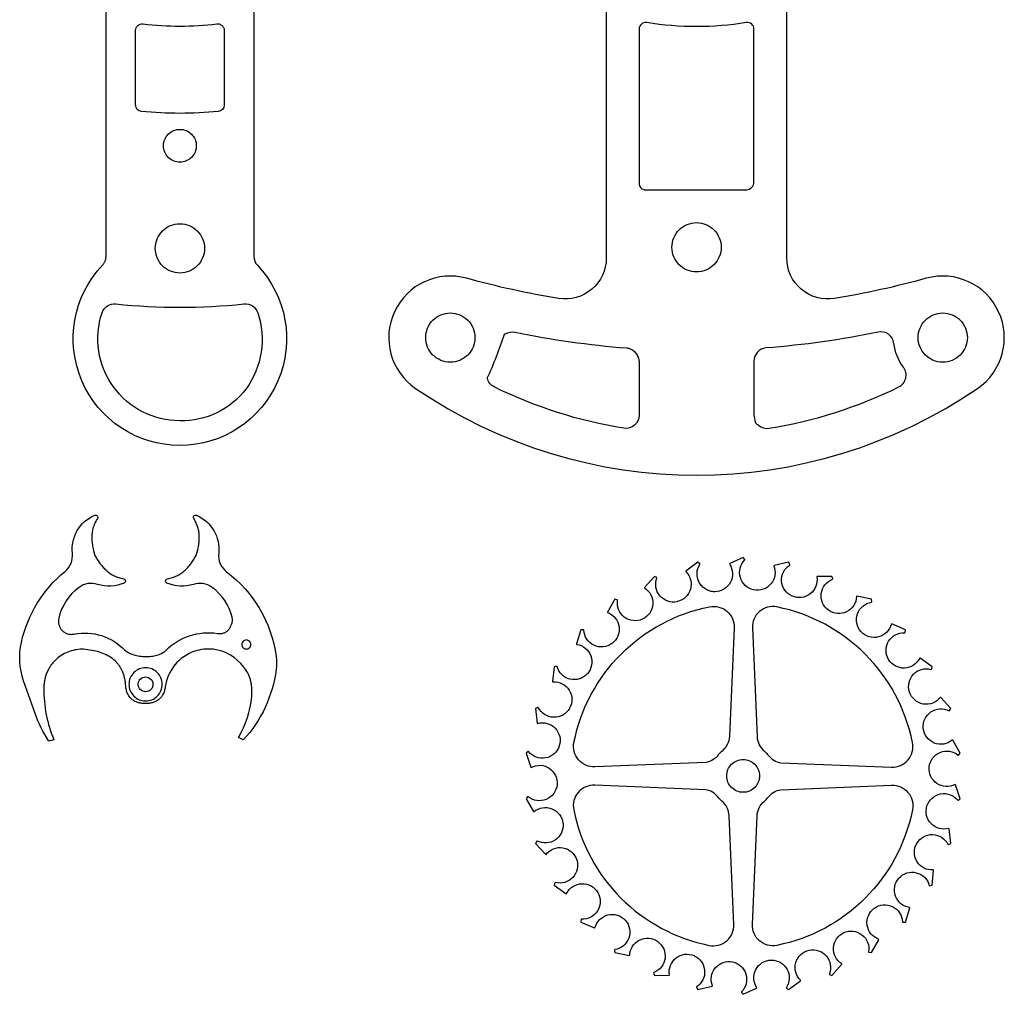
# Model space of a CAD drawing. Extents: x -553 to 949, y 557 to 2321.
# Tile 10 of 25: x 349 to 949, y 667 to 1261. Entities that reach past the tile are written whole.
import ezdxf

# ---------------------------------------------------------------- set-up
doc = ezdxf.new("R2010")
doc.units = 0
doc.layers.add('Default Layer', color=1, linetype='CONTINUOUS')

msp = doc.modelspace()

# ---------------------------------------------------------------- linework, layer by layer
at = {"layer": 'Default Layer'}
for points in [[(590.61, 1036.2, 0.308468), (932.86, 1036.2, 0.36703), (945.74, 1082.97, 0.36703), (901.7, 1103.31, -0.027404), (845.75, 1091.03, -0.219967), (825.54, 1096.66, -0.219967), (816.73, 1115.7), (816.73, 2038.08, -0.146966), (818.06, 2042.49, 0.276016), (821.18, 2111.66, 0.276016), (761.73, 2147.19, 0.276016), (702.29, 2111.66, 0.276016), (705.41, 2042.49, -0.146966), (706.73, 2038.08), (706.73, 1115.7, -0.219967), (697.93, 1096.66, -0.219967), (677.72, 1091.03, -0.027404), (621.77, 1103.31, 0.36703), (577.72, 1082.97, 0.36703), (590.61, 1036.2)], [(424.49, 1258.24, 0.059606), (469.54, 1258.24), (469.98, 1258.26), (470.41, 1258.24), (470.83, 1258.18), (471.24, 1258.07), (471.63, 1257.92), (472, 1257.74), (472.35, 1257.51), (472.67, 1257.26), (472.96, 1256.97), (473.22, 1256.65), (473.45, 1256.3), (473.65, 1255.94), (473.8, 1255.54), (473.92, 1255.13), (473.99, 1254.71), (474.01, 1254.26), (474.01, 1208.87, -0.386228), (470.4, 1204.89, -0.04828), (423.63, 1204.89, -0.386228), (420.01, 1208.87), (420.01, 1254.26, -0.214432), (421.36, 1257.26, -0.214432), (424.49, 1258.24)], [(726.73, 1161.19, 0.414214), (730.73, 1157.19), (792.34, 1157.21, 0.321124), (796.73, 1161.19), (796.73, 1255.07, 0.219787), (795.33, 1258.12, 0.219787), (792.09, 1259.02, -0.080162), (731.37, 1259.02, 0.219787), (728.14, 1258.12, 0.219787), (726.73, 1255.07), (726.73, 1161.19)], [(437.01, 1184.01, -0.414214), (447.01, 1194.01, -0.414214), (457.01, 1184.01, -0.414214), (447.01, 1174.01, -0.414214), (437.01, 1184.01)], [(432.01, 1121.51, -0.414214), (447.01, 1136.51, -0.414214), (462.01, 1121.51, -0.414214), (447.01, 1106.51, -0.414214), (432.01, 1121.51)], [(746.73, 1122.19, -0.414214), (761.73, 1137.19, -0.414214), (776.73, 1122.19, -0.414214), (761.73, 1107.19, -0.414214), (746.73, 1122.19)], [(399.57, 1082.3, -0.353081), (408.03, 1087.73, 0.054171), (486, 1087.73, -0.353081), (494.45, 1082.3, -0.241032), (487.39, 1036.07, -0.241032), (447.01, 1016.51, -0.241032), (406.45, 1037.27, -0.241032), (399.57, 1082.3)], [(596.73, 1067.18, -0.414214), (611.73, 1082.18, -0.414214), (626.73, 1067.18, -0.414214), (611.73, 1052.18, -0.414214), (596.73, 1067.18)], [(896.73, 1067.18, -0.414214), (911.73, 1082.18, -0.414214), (926.73, 1067.18, -0.414214), (911.73, 1052.18, -0.414214), (896.73, 1067.18)], [(726.5, 1053.89, -0.005576), (726.73, 1052.9), (726.73, 1019.85, -0.219722), (723.92, 1013.76, -0.219722), (717.46, 1011.95, -0.074711), (638.53, 1037.12, -0.22355), (634.28, 1042.44, 0.022926), (644.79, 1069.18, -0.002105), (645.46, 1069.58, -0.161797), (651.08, 1070.52, 0.031412), (719.18, 1060.89), (719.52, 1060.86), (719.86, 1060.8), (720.19, 1060.74), (720.51, 1060.66), (720.83, 1060.56), (721.14, 1060.45), (721.74, 1060.2), (722.32, 1059.88), (722.87, 1059.52), (723.39, 1059.12), (723.88, 1058.67), (724.33, 1058.18), (724.76, 1057.65), (725.15, 1057.09), (725.5, 1056.5), (725.81, 1055.88), (726.08, 1055.24), (726.32, 1054.57), (726.5, 1053.89)], [(796.73, 1019.85), (797.06, 1017.84), (797.2, 1017.08), (797.33, 1016.45), (797.45, 1015.95), (797.58, 1015.55), (797.7, 1015.25), (797.83, 1015.01), (797.97, 1014.83), (798.13, 1014.69), (798.3, 1014.58), (798.49, 1014.47), (798.95, 1014.2), (799.23, 1014.01), (799.54, 1013.76, 0.219722), (806, 1011.95, 0.074711), (884.93, 1037.12, 0.22355), (889.18, 1042.44, 0.22355), (887.79, 1049.11, -0.132742), (881.94, 1063.63, 0.209952), (878.68, 1069.18, 0.209952), (872.38, 1070.52, -0.031489), (804.11, 1060.88, 0.391715), (796.73, 1052.9), (796.73, 1019.85)], [(382.51, 886.61, -0.255158), (413.46, 876.87), (414.14, 876.34), (414.85, 875.85), (415.6, 875.41), (416.38, 875), (417.18, 874.63), (418.01, 874.3), (418.86, 874.01), (419.72, 873.75), (420.61, 873.53), (421.5, 873.35), (422.41, 873.19), (423.32, 873.08), (424.23, 872.99), (425.15, 872.94), (426.07, 872.92), (426.98, 872.93), (427.88, 872.97), (428.77, 873.04), (429.65, 873.14), (430.51, 873.26), (431.35, 873.42), (432.17, 873.6), (432.96, 873.8), (433.73, 874.03), (434.46, 874.28), (435.16, 874.56), (435.83, 874.86), (436.45, 875.18), (437.03, 875.53), (437.57, 875.89), (438.06, 876.27), (438.49, 876.68, -0.239671), (469.86, 887.02), (470.35, 886.96), (470.84, 886.93), (471.33, 886.92), (471.82, 886.94), (472.3, 886.99), (472.77, 887.07), (473.24, 887.17), (473.69, 887.31), (474.13, 887.47), (474.56, 887.66), (474.97, 887.88), (475.37, 888.13), (475.74, 888.41), (476.1, 888.72), (476.43, 889.06), (476.73, 889.43), (477.04, 889.85), (477.34, 890.28), (477.62, 890.71), (477.88, 891.14), (478.12, 891.58), (478.33, 892.03), (478.52, 892.48), (478.69, 892.94), (478.82, 893.4), (478.93, 893.87), (479, 894.36), (479.04, 894.84), (479.05, 895.34), (479.01, 895.85), (478.94, 896.37), (478.83, 896.89, 0.173535), (466.61, 915.07, 0.242778), (455.29, 916.88, -0.186301), (439.1, 917.7, -0.329829), (438.31, 919.1, -0.329829), (439.42, 920.27), (440.2, 920.42), (440.96, 920.59), (441.7, 920.79), (442.42, 921.01), (443.12, 921.25), (443.81, 921.52), (444.48, 921.81), (445.14, 922.12), (445.77, 922.44), (446.4, 922.79), (447, 923.16), (447.59, 923.55), (448.17, 923.95), (448.73, 924.38), (449.28, 924.82), (449.82, 925.28), (450.34, 925.75), (450.85, 926.24), (451.35, 926.75), (451.83, 927.27), (452.31, 927.8), (452.77, 928.35), (453.23, 928.92), (453.67, 929.49), (454.53, 930.68), (455.35, 931.91), (456.14, 933.19), (456.89, 934.5), (457.34, 935.95), (457.73, 937.4), (458.07, 938.84), (458.36, 940.27), (458.48, 940.99), (458.58, 941.71), (458.67, 942.42), (458.73, 943.13), (458.78, 943.84), (458.81, 944.55), (458.83, 945.26), (458.82, 945.96), (458.79, 946.67), (458.73, 947.37), (458.66, 948.07), (458.56, 948.77), (458.44, 949.47), (458.3, 950.16), (458.13, 950.85), (457.94, 951.55), (457.72, 952.23), (457.47, 952.92), (457.2, 953.6), (456.89, 954.29), (456.56, 954.97), (456.2, 955.64), (455.81, 956.32), (455.39, 956.99, -0.329829), (455.49, 958.59, -0.329829), (457.05, 958.97, -0.330953), (470.63, 935.81, 0.259655), (475.35, 924.6, -0.201361), (505.61, 872.98, -0.056218), (505.61, 865.01, -0.156193), (485.58, 822.12), (482.76, 823.69, 0.11047), (490.74, 848.63), (490.84, 850.08), (490.89, 851.48), (490.87, 852.82), (490.8, 854.13), (490.67, 855.38), (490.58, 855.99), (490.48, 856.6), (490.37, 857.18), (490.25, 857.76), (490.11, 858.33), (489.96, 858.89), (489.79, 859.43), (489.62, 859.97), (489.43, 860.5), (489.22, 861.01), (489.01, 861.52), (488.78, 862.01), (488.55, 862.5), (488.3, 862.97), (487.76, 863.9), (487.18, 864.78), (486.55, 865.63), (485.89, 866.44, 0.212909), (467.25, 877.35, 0.107244), (456.07, 876.18, 0.288459), (438.07, 854.44), (437.97, 853.77), (437.84, 853.13), (437.7, 852.51), (437.52, 851.92), (437.33, 851.35), (437.12, 850.8), (436.88, 850.27), (436.62, 849.77), (436.34, 849.3), (436.05, 848.84), (435.73, 848.41), (435.4, 848), (435.04, 847.61), (434.67, 847.25), (434.29, 846.91), (433.88, 846.58), (433.47, 846.29), (433.03, 846.01), (432.59, 845.75), (432.13, 845.52), (431.65, 845.3), (431.17, 845.11), (430.67, 844.94), (430.16, 844.79), (429.63, 844.66), (429.1, 844.55), (428.56, 844.46), (428.01, 844.39), (427.45, 844.34), (426.88, 844.31), (426.31, 844.3), (425.73, 844.31), (425.13, 844.32), (424.55, 844.34), (423.98, 844.39), (423.42, 844.46), (422.86, 844.55), (422.32, 844.66), (421.8, 844.8), (421.28, 844.95), (420.78, 845.13), (420.29, 845.33), (419.82, 845.55), (419.36, 845.79), (418.91, 846.06), (418.48, 846.34), (418.07, 846.65), (417.67, 846.98), (417.29, 847.32), (416.93, 847.7), (416.59, 848.09), (416.26, 848.5), (415.95, 848.94), (415.67, 849.4), (415.4, 849.87), (415.16, 850.37), (414.93, 850.9), (414.73, 851.44), (414.55, 852), (414.39, 852.59), (414.26, 853.2), (414.15, 853.83), (414.06, 854.48), (414, 855.15), (413.94, 855.88), (413.87, 856.59), (413.78, 857.28), (413.68, 857.97), (413.57, 858.63), (413.44, 859.29), (413.3, 859.93), (413.14, 860.55), (412.97, 861.16), (412.79, 861.76), (412.6, 862.34), (412.39, 862.91), (412.18, 863.47), (411.94, 864.01), (411.7, 864.54), (411.45, 865.06), (411.18, 865.56), (410.9, 866.06), (410.61, 866.54), (410.31, 867), (410, 867.46), (409.68, 867.9), (409.34, 868.33), (409, 868.75), (408.64, 869.15), (408.28, 869.55), (407.9, 869.93), (407.52, 870.3), (406.72, 871.02), (405.88, 871.68), (405, 872.31), (404.09, 872.89), (403.15, 873.44), (402.17, 873.94), (401.16, 874.41), (400.11, 874.84), (399.04, 875.23), (397.94, 875.59), (396.82, 875.92), (395.67, 876.21), (394.49, 876.48), (393.3, 876.71), (392.08, 876.92), (390.83, 877.09), (389.58, 877.24), (388.3, 877.37), (387.24, 877.39), (386.18, 877.35), (385.11, 877.27), (384.04, 877.13), (382.97, 876.94), (381.9, 876.7), (380.84, 876.4), (379.79, 876.06), (378.75, 875.67), (377.73, 875.22), (376.72, 874.73), (375.73, 874.19), (374.76, 873.6), (373.82, 872.96), (372.9, 872.27), (372.01, 871.53), (371.16, 870.75), (370.34, 869.92), (369.95, 869.49), (369.56, 869.04), (369.19, 868.59), (368.82, 868.12), (368.47, 867.64), (368.12, 867.15), (367.79, 866.65), (367.47, 866.13), (367.17, 865.61), (366.87, 865.07), (366.59, 864.53), (366.32, 863.97), (366.06, 863.4), (365.82, 862.82), (365.59, 862.23), (365.38, 861.62), (365.18, 861.01), (365, 860.39), (364.83, 859.75), (364.68, 859.1), (364.54, 858.45), (364.42, 857.78), (364.32, 857.1), (364.23, 856.41), (364.16, 855.71), (364.11, 855), (364.08, 854.28), (364.07, 853.55, 0.101149), (370.27, 822.12), (367.13, 821.39, -0.058862), (358.86, 838.24), (351.81, 858.24, -0.140086), (350.41, 881.55, -0.168337), (377.01, 924.77, 0.253816), (381.52, 935.81, -0.330953), (395.09, 958.97, -0.329829), (396.65, 958.59, -0.329829), (396.75, 956.99), (396.33, 956.32), (395.94, 955.64), (395.58, 954.97), (395.25, 954.29), (394.95, 953.61), (394.68, 952.92), (394.43, 952.24), (394.21, 951.55), (394.01, 950.86), (393.85, 950.17), (393.7, 949.47), (393.58, 948.78), (393.48, 948.08), (393.41, 947.38), (393.36, 946.67), (393.33, 945.97), (393.32, 945.26), (393.33, 944.56), (393.36, 943.85), (393.41, 943.14), (393.48, 942.42), (393.56, 941.71), (393.67, 940.99), (393.79, 940.28), (394.07, 938.84), (394.41, 937.4), (394.81, 935.95), (395.25, 934.5), (396.01, 933.19), (396.8, 931.91), (397.62, 930.68), (398.48, 929.49), (398.92, 928.92), (399.37, 928.35), (399.84, 927.8), (400.31, 927.27), (400.8, 926.75), (401.3, 926.24), (401.81, 925.75), (402.33, 925.28), (402.86, 924.82), (403.41, 924.38), (403.98, 923.95), (404.55, 923.55), (405.14, 923.16), (405.75, 922.79), (406.37, 922.44), (407.01, 922.11), (407.66, 921.81), (408.33, 921.52), (409.02, 921.25), (409.73, 921.01), (410.45, 920.79), (411.19, 920.59), (411.95, 920.42), (412.73, 920.27, -0.329829), (413.83, 919.1, -0.329829), (413.04, 917.7, -0.186301), (396.86, 916.88, 0.242778), (385.54, 915.07, 0.178652), (373.17, 896.27, 0.221151), (374.55, 889.66), (374.91, 889.22), (375.3, 888.8), (375.71, 888.42), (376.15, 888.06), (376.6, 887.74), (377.08, 887.46), (377.58, 887.21), (378.09, 886.99), (378.61, 886.81), (379.15, 886.66), (379.69, 886.56), (380.25, 886.49), (380.81, 886.46), (381.37, 886.47), (381.94, 886.52), (382.51, 886.61)], [(820.01, 909.71, -0.001896), (819.93, 909.75, -0.275233), (813.58, 918.79, -0.275233), (818.5, 928.69), (818.58, 929.03), (817.78, 930.34), (808.97, 928.39), (808.81, 928.14, -0.276253), (807.07, 917.19, -0.276253), (796.6, 913.54, -0.001896), (796.52, 913.55, -0.275233), (788.42, 921.08, -0.275233), (791.18, 931.78), (791.18, 932.13), (790.12, 933.25), (781.92, 929.51), (781.81, 929.23, -0.276253), (782.39, 918.15, -0.276253), (772.9, 912.41), (772.16, 912.43), (771.43, 912.5), (770.7, 912.62), (769.99, 912.79), (769.3, 913.01), (768.62, 913.27), (767.97, 913.57), (767.33, 913.92), (766.73, 914.31), (766.14, 914.74), (765.59, 915.2), (765.07, 915.71), (764.58, 916.25), (764.13, 916.83), (763.71, 917.44), (763.34, 918.08, -0.275233), (763.81, 929.12), (763.74, 929.47), (762.47, 930.34), (755.22, 924.98), (755.18, 924.68, -0.276253), (758.04, 913.97, -0.276253), (749.96, 906.38, -0.001896), (749.88, 906.36, -0.275233), (739.42, 909.94, -0.275233), (737.59, 920.84), (737.45, 921.16), (736.03, 921.75), (730.05, 914.99), (730.07, 914.69, -0.276253), (735.1, 904.81, -0.276253), (728.77, 895.71, -0.001896), (728.7, 895.67, -0.275233), (717.73, 897, -0.275233), (713.66, 907.28), (713.46, 907.56), (711.95, 907.85), (707.51, 900), (707.59, 899.71, -0.276253), (714.56, 891.09, -0.276253), (710.27, 880.87, -0.001896), (710.2, 880.82, -0.275233), (699.19, 879.83, -0.275233), (693.08, 889.04), (692.83, 889.28), (691.29, 889.24), (688.57, 880.64), (688.71, 880.37, -0.276253), (697.33, 873.39, -0.276253), (695.25, 862.5, -0.001896), (695.2, 862.44, -0.275233), (684.63, 859.19, -0.275233), (676.74, 866.93), (676.44, 867.11), (674.94, 866.75), (674.08, 857.77), (674.27, 857.54, -0.276253), (684.15, 852.5, -0.276253), (684.38, 841.41, -0.001896), (684.34, 841.34, -0.275233), (674.68, 835.97, -0.275233), (665.35, 841.89), (665.02, 842.01), (663.63, 841.35), (664.65, 832.38), (664.89, 832.2, -0.276253), (675.6, 829.32, -0.276253), (678.13, 818.53, -0.276253), (669.82, 811.19, -0.276253), (659.42, 815.04), (659.08, 815.09), (657.85, 814.15), (660.71, 805.59), (660.98, 805.46, -0.276253), (672.05, 804.88, -0.276253), (676.78, 794.84, -0.276253), (670.17, 785.94, -0.276253), (659.2, 787.55), (658.85, 787.51), (657.85, 786.34), (662.43, 778.57), (662.72, 778.5, -0.276253), (673.67, 780.23, -0.276253), (680.38, 771.4, -0.001896), (680.39, 771.31, -0.275233), (675.73, 761.29, -0.275233), (664.7, 760.6), (664.37, 760.5), (663.63, 759.15), (669.73, 752.5), (670.03, 752.48, -0.276253), (680.38, 756.45, -0.276253), (688.77, 749.21, -0.001896), (688.8, 749.13, -0.275233), (686.33, 738.36, -0.275233), (675.69, 735.39), (675.38, 735.22), (674.94, 733.75), (682.28, 728.51), (682.58, 728.56, -0.276253), (691.88, 734.59, -0.276253), (701.6, 729.25, -0.276253), (701.49, 718.16, -0.276253), (691.67, 713.02), (691.41, 712.79), (691.29, 711.25), (699.56, 707.65), (699.84, 707.76, -0.276253), (707.68, 715.6, -0.276253), (718.29, 712.4, -0.001896), (718.35, 712.34, -0.275233), (720.48, 701.49, -0.275233), (711.96, 694.45), (711.75, 694.17), (711.95, 692.65), (720.79, 690.85), (721.04, 691.01, -0.276253), (727.08, 700.31, -0.276253), (738.13, 699.38, -0.276253), (742.54, 689.21, -0.276253), (735.66, 680.51), (735.52, 680.2), (736.03, 678.74), (745.05, 678.82), (745.26, 679.04, -0.276253), (749.24, 689.39, -0.276253), (760.24, 690.78, -0.001896), (760.31, 690.74, -0.275233), (766.67, 681.7, -0.275233), (761.75, 671.81), (761.67, 671.47), (762.47, 670.15), (771.28, 672.1), (771.44, 672.36, -0.276253), (773.18, 683.31, -0.276253), (783.65, 686.96, -0.276253), (791.82, 679.46, -0.276253), (789.07, 668.71), (789.07, 668.36), (790.12, 667.25), (798.33, 670.98), (798.44, 671.27, -0.276253), (797.86, 682.34, -0.276253), (807.34, 688.08, -0.001896), (807.43, 688.08, -0.275233), (816.91, 682.41, -0.275233), (816.44, 671.37), (816.51, 671.02), (817.78, 670.15), (825.03, 675.52), (825.07, 675.81, -0.276253), (822.21, 686.52, -0.276253), (830.29, 694.12, -0.276253), (840.8, 690.59, -0.276253), (842.66, 679.66), (842.8, 679.33), (844.22, 678.74), (850.2, 685.5), (850.18, 685.8, -0.276253), (845.15, 695.68, -0.276253), (851.48, 704.79, -0.001896), (851.55, 704.82, -0.275233), (862.52, 703.49, -0.275233), (866.59, 693.21), (866.79, 692.93), (868.3, 692.65), (872.74, 700.5), (872.66, 700.79, -0.276253), (865.69, 709.4, -0.276253), (869.98, 719.63, -0.001896), (870.05, 719.68, -0.275233), (881.06, 720.66, -0.275233), (887.17, 711.45), (887.42, 711.21), (888.96, 711.25), (891.68, 719.85), (891.54, 720.12, -0.276253), (882.92, 727.1, -0.276253), (885, 737.99, -0.001896), (885.05, 738.05, -0.275233), (895.62, 741.31, -0.275233), (903.51, 733.57), (903.81, 733.39), (905.31, 733.75), (906.17, 742.72), (905.98, 742.96, -0.276253), (896.1, 747.99, -0.276253), (895.87, 759.08, -0.001896), (895.91, 759.15, -0.275233), (905.57, 764.53, -0.275233), (914.89, 758.6), (915.23, 758.48), (916.62, 759.15), (915.6, 768.11), (915.36, 768.3, -0.276253), (904.65, 771.17, -0.276253), (902.12, 781.96, -0.276253), (910.43, 789.3, -0.276253), (920.83, 785.45), (921.17, 785.41), (922.4, 786.34), (919.54, 794.9), (919.27, 795.03, -0.276253), (908.19, 795.62, -0.276253), (903.47, 805.65, -0.001896), (903.48, 805.73, -0.275233), (910.11, 814.57, -0.275233), (921.05, 812.95), (921.4, 812.98), (922.4, 814.15), (917.82, 821.92), (917.53, 822, -0.276253), (906.58, 820.27, -0.276253), (899.87, 829.1, -0.001896), (899.86, 829.18, -0.275233), (904.51, 839.2, -0.275233), (915.55, 839.89), (915.88, 839.99), (916.62, 841.35), (910.52, 848), (910.22, 848.01, -0.276253), (899.87, 844.04, -0.276253), (891.48, 851.28, -0.001896), (891.45, 851.36, -0.275233), (893.92, 862.14, -0.275233), (904.56, 865.1), (904.87, 865.27), (905.31, 866.75), (897.96, 871.99), (897.67, 871.94, -0.276253), (888.37, 865.9, -0.276253), (878.65, 871.24, -0.276253), (878.76, 882.33, -0.276253), (888.58, 887.48), (888.84, 887.71), (888.96, 889.24), (880.69, 892.84), (880.41, 892.73, -0.276253), (872.57, 884.89, -0.276253), (861.95, 888.09, -0.001896), (861.9, 888.15, -0.275233), (859.77, 899, -0.275233), (868.29, 906.04), (868.5, 906.32), (868.3, 907.85), (859.46, 909.65), (859.21, 909.48, -0.276253), (853.17, 900.18, -0.276253), (842.12, 901.11, -0.001896), (842.05, 901.16, -0.275233), (837.72, 911.32, -0.275233), (844.59, 919.98), (844.73, 920.3), (844.22, 921.75), (835.2, 921.67), (834.99, 921.46, -0.276253), (831.01, 911.11, -0.276253), (820.01, 909.71)], [(784.61, 890.48), (781.72, 824.36, -0.209134), (777.31, 815.37, 0.041466), (774.96, 813.02, -0.209134), (767.31, 808.46), (699.85, 805.72, -0.230367), (689.82, 810.07, -0.230367), (687.05, 820.65, -0.303044), (769.67, 903.28, -0.230367), (780.26, 900.51, -0.230367), (784.61, 890.48)], [(795.74, 890.34), (798.63, 824.22, 0.209134), (803.04, 815.23, -0.041466), (805.39, 812.88, 0.209134), (813.04, 808.31), (880.5, 805.58, 0.230367), (890.53, 809.93, 0.230367), (893.3, 820.51, 0.303044), (810.67, 903.14, 0.230367), (800.09, 900.37, 0.230367), (795.74, 890.34)], [(490.22, 880.27, 0.414214), (487.47, 883.02, 0.414214), (484.72, 880.27, 0.414214), (487.47, 877.52, 0.414214), (490.22, 880.27)], [(415.95, 856.01, 0.414214), (426.07, 845.88, 0.414214), (436.2, 856.01, 0.414214), (426.07, 866.13, 0.414214), (415.95, 856.01)], [(429.4, 859.03), (429.66, 858.77), (429.81, 858.59), (429.95, 858.4), (430.08, 858.19), (430.19, 857.97), (430.28, 857.74), (430.37, 857.51), (430.43, 857.26), (430.49, 857.01), (430.55, 856.51), (430.57, 856.15), (430.57, 856.01), (430.57, 855.85), (430.54, 855.4), (430.46, 854.87), (430.4, 854.62), (430.32, 854.36), (430.2, 854.07), (430.06, 853.8), (429.87, 853.5), (429.64, 853.21), (429.42, 853), (429.4, 852.98, -0.211064), (426.07, 851.51, -0.414214), (421.57, 856.01, -0.414214), (426.07, 860.51, -0.211102), (429.4, 859.03)], [(780.12, 800.25, -0.414214), (790.12, 810.25, -0.414214), (800.12, 800.25, -0.414214), (790.12, 790.25, -0.414214), (780.12, 800.25)], [(784.47, 709.83), (781.58, 775.95, 0.209134), (777.17, 784.94, -0.041466), (774.82, 787.29, 0.209134), (767.17, 791.85), (699.71, 794.59, 0.230367), (689.68, 790.24, 0.230367), (686.91, 779.66, 0.303044), (769.53, 697.03, 0.230367), (780.12, 699.8, 0.230367), (784.47, 709.83)], [(795.74, 709.83), (798.63, 775.95, -0.209134), (803.04, 784.94, 0.041466), (805.39, 787.29, -0.209134), (813.04, 791.85), (880.5, 794.59, -0.230367), (890.53, 790.24, -0.230367), (893.3, 779.66, -0.303044), (810.67, 697.03, -0.230367), (800.09, 699.8, -0.230367), (795.74, 709.83)]]:
    msp.add_lwpolyline(points, format="xyb", close=True, dxfattribs=at)
msp.add_lwpolyline([(492.01, 2019.31), (492.01, 1116.71, 0.191871), (494.2, 1111.21, -0.299647), (506.72, 1040.82, -0.299647), (447.01, 1001.51, -0.299647), (387.3, 1040.82, -0.299647), (399.82, 1111.21), (400.08, 1111.49), (400.32, 1111.79), (400.54, 1112.09), (400.76, 1112.41), (400.95, 1112.73), (401.13, 1113.06), (401.3, 1113.4), (401.44, 1113.75), (401.57, 1114.1), (401.69, 1114.46), (401.79, 1114.83), (401.87, 1115.2), (401.93, 1115.57), (401.97, 1115.95), (402, 1116.33), (402.01, 1116.71), (402.01, 1116.71), (402.01, 2019.31, 0.191871)], format="xyb", dxfattribs=at)

doc.saveas('drawing.dxf')
